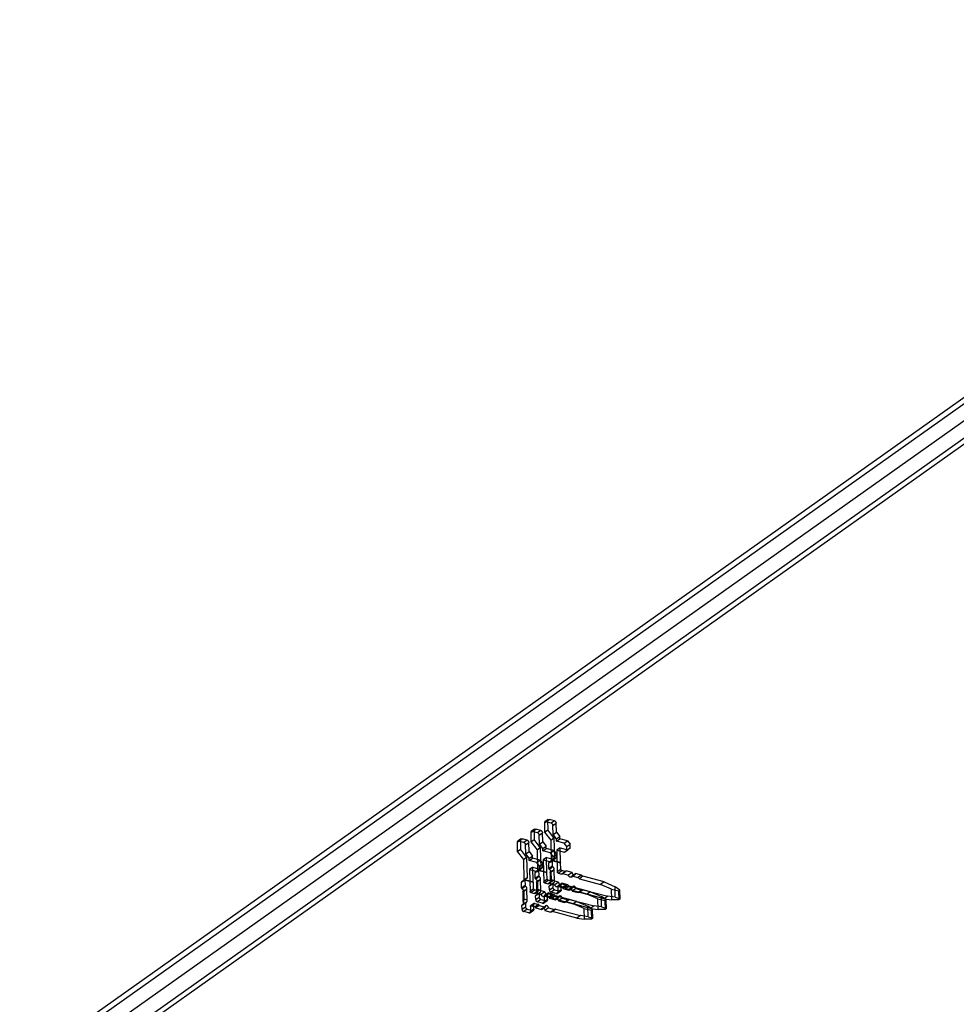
# Model space of a CAD drawing. Header units: millimetres. Extents: x 6 to 414, y 7 to 290.
# Tile 232 of 256: x 162.7 to 167.34, y 144.19 to 149.07. Entities that reach past the tile are written whole.
import ezdxf

# ---------------------------------------------------------------- set-up
doc = ezdxf.new("R2010")
doc.units = ezdxf.units.MM
doc.header["$LTSCALE"] = 23.1
doc.layers.get('0').update_dxf_attribs({"linetype": 'CONTINUOUS'})
doc.layers.add('_60383', color=7, linetype='CONTINUOUS')

msp = doc.modelspace()

# ---------------------------------------------------------------- linework, layer by layer
at = {"color": 6, "linetype": 'Continuous'}
for p, q in [((165.3149, 145.0974), (165.2987, 145.0858)), ((165.2987, 145.0858), (165.2997, 145.0411)), ((165.3175, 145.1033), (165.3013, 145.0917)), ((165.3069, 145.0925), (165.3231, 145.1041)), ((165.3321, 145.0858), (165.3069, 145.0925)), ((165.3149, 145.0974), (165.316, 145.0526)), ((165.3483, 145.0973), (165.3231, 145.1041)), ((165.3483, 145.0973), (165.3321, 145.0858)), ((165.3407, 145.0746), (165.3569, 145.0861)), ((165.3417, 145.0298), (165.3407, 145.0746)), ((165.358, 145.0413), (165.3569, 145.0861)), ((165.2472, 145.0493), (165.2309, 145.0378)), ((165.2309, 145.0378), (165.232, 144.993)), ((165.2498, 145.0552), (165.2335, 145.0437)), ((165.2391, 145.0445), (165.2554, 145.056)), ((165.2643, 145.0377), (165.2391, 145.0445)), ((165.2472, 145.0493), (165.2482, 145.0046)), ((165.2806, 145.0493), (165.2554, 145.056)), ((165.2806, 145.0493), (165.2643, 145.0377)), ((165.2729, 145.0265), (165.2892, 145.0381)), ((165.274, 144.9818), (165.2729, 145.0265)), ((165.2902, 144.9933), (165.2892, 145.0381)), ((165.2997, 145.0411), (165.316, 145.0526)), ((165.2997, 145.0411), (165.3299, 145.0019)), ((165.3461, 145.0134), (165.316, 145.0526)), ((165.3417, 145.0298), (165.358, 145.0413)), ((165.359, 145.0074), (165.3417, 145.0298)), ((165.358, 145.0413), (165.3752, 145.0189)), ((165.1794, 145.0013), (165.1632, 144.9897)), ((165.1632, 144.9897), (165.1642, 144.945)), ((165.182, 145.0072), (165.1658, 144.9956)), ((165.1713, 144.9964), (165.1876, 145.008)), ((165.1966, 144.9897), (165.1713, 144.9964)), ((165.1794, 145.0013), (165.1805, 144.9565)), ((165.2128, 145.0012), (165.1876, 145.008)), ((165.2128, 145.0012), (165.1966, 144.9897)), ((165.2052, 144.9785), (165.2214, 144.99)), ((165.2062, 144.9337), (165.2052, 144.9785)), ((165.2225, 144.9452), (165.2214, 144.99)), ((165.232, 144.993), (165.2482, 145.0046)), ((165.232, 144.993), (165.2621, 144.9538)), ((165.2784, 144.9653), (165.2482, 145.0046)), ((165.274, 144.9818), (165.2902, 144.9933)), ((165.2912, 144.9593), (165.274, 144.9818)), ((165.2902, 144.9933), (165.3075, 144.9709)), ((165.3299, 145.0019), (165.3461, 145.0134)), ((165.3299, 145.0019), (165.3323, 144.8989)), ((165.3461, 145.0134), (165.3486, 144.9104)), ((165.359, 145.0074), (165.3752, 145.0189)), ((165.3592, 144.9962), (165.359, 145.0074)), ((165.3592, 144.9962), (165.3755, 145.0077)), ((165.397, 144.9861), (165.3592, 144.9962)), ((165.3755, 145.0077), (165.3752, 145.0189)), ((165.4133, 144.9976), (165.3755, 145.0077)), ((165.397, 144.9861), (165.4133, 144.9976)), ((165.4099, 144.9693), (165.397, 144.9861)), ((165.4099, 144.9693), (165.4262, 144.9808)), ((165.4133, 144.9976), (165.4262, 144.9808)), ((165.4266, 144.9629), (165.4262, 144.9808)), ((165.1642, 144.945), (165.1805, 144.9565)), ((165.1642, 144.945), (165.1944, 144.9058)), ((165.2106, 144.9173), (165.1805, 144.9565)), ((165.2062, 144.9337), (165.2225, 144.9452)), ((165.2235, 144.9113), (165.2062, 144.9337)), ((165.2225, 144.9452), (165.2397, 144.9228)), ((165.2621, 144.9538), (165.2784, 144.9653)), ((165.2621, 144.9538), (165.2646, 144.8509)), ((165.2784, 144.9653), (165.2808, 144.8624)), ((165.2912, 144.9593), (165.3075, 144.9709)), ((165.2915, 144.9482), (165.2912, 144.9593)), ((165.2915, 144.9482), (165.3077, 144.9597)), ((165.3293, 144.938), (165.2915, 144.9482)), ((165.3077, 144.9597), (165.3075, 144.9709)), ((165.3455, 144.9495), (165.3077, 144.9597)), ((165.3293, 144.938), (165.3455, 144.9495)), ((165.3422, 144.9212), (165.3293, 144.938)), ((165.3422, 144.9212), (165.3585, 144.9327)), ((165.3455, 144.9495), (165.3585, 144.9327)), ((165.3589, 144.9148), (165.3585, 144.9327)), ((165.3765, 144.963), (165.3603, 144.9514)), ((165.3603, 144.9514), (165.3981, 144.9413)), ((165.3603, 144.9514), (165.3628, 144.8436)), ((165.3765, 144.963), (165.4143, 144.9528)), ((165.3783, 144.8891), (165.3765, 144.963)), ((165.3981, 144.9413), (165.4143, 144.9528)), ((165.3981, 144.9413), (165.4104, 144.9514)), ((165.4104, 144.9514), (165.4099, 144.9693)), ((165.4104, 144.9514), (165.4266, 144.9629)), ((165.4266, 144.9629), (165.4143, 144.9528)), ((165.1944, 144.9058), (165.2106, 144.9173)), ((165.1944, 144.9058), (165.1968, 144.8028)), ((165.2106, 144.9173), (165.2131, 144.8143)), ((165.2235, 144.9113), (165.2397, 144.9228)), ((165.2237, 144.9001), (165.2235, 144.9113)), ((165.2237, 144.9001), (165.24, 144.9116)), ((165.2615, 144.89), (165.2237, 144.9001)), ((165.24, 144.9116), (165.2397, 144.9228)), ((165.2778, 144.9015), (165.24, 144.9116)), ((165.2615, 144.89), (165.2778, 144.9015)), ((165.2744, 144.8731), (165.2615, 144.89)), ((165.2744, 144.8731), (165.2907, 144.8847)), ((165.2778, 144.9015), (165.2907, 144.8847)), ((165.2911, 144.8668), (165.2907, 144.8847)), ((165.3088, 144.9149), (165.2925, 144.9034)), ((165.2925, 144.9034), (165.3303, 144.8933)), ((165.2925, 144.9034), (165.2951, 144.7955)), ((165.3088, 144.9149), (165.3466, 144.9048)), ((165.3105, 144.8411), (165.3088, 144.9149)), ((165.32, 144.8889), (165.3374, 144.9012)), ((165.3323, 144.8989), (165.32, 144.8889)), ((165.3207, 144.8612), (165.32, 144.8889)), ((165.3303, 144.8933), (165.3466, 144.9048)), ((165.3303, 144.8933), (165.3426, 144.9033)), ((165.3486, 144.9104), (165.3323, 144.8989)), ((165.3363, 144.9004), (165.3486, 144.9104)), ((165.3363, 144.9004), (165.3783, 144.8891)), ((165.3794, 144.8899), (165.3374, 144.9012)), ((165.3374, 144.9012), (165.338, 144.8735)), ((165.3426, 144.9033), (165.3422, 144.9212)), ((165.3426, 144.9033), (165.3589, 144.9148)), ((165.3589, 144.9148), (165.3466, 144.9048)), ((165.3794, 144.8899), (165.3783, 144.8891)), ((165.3802, 144.8559), (165.3794, 144.8899)), ((165.241, 144.8669), (165.2248, 144.8553)), ((165.2248, 144.8553), (165.2626, 144.8452)), ((165.2248, 144.8553), (165.2273, 144.7475)), ((165.241, 144.8669), (165.2788, 144.8567)), ((165.2428, 144.793), (165.241, 144.8669)), ((165.2523, 144.8408), (165.2696, 144.8531)), ((165.2646, 144.8509), (165.2523, 144.8408)), ((165.2529, 144.8132), (165.2523, 144.8408)), ((165.2626, 144.8452), (165.2788, 144.8567)), ((165.2626, 144.8452), (165.2749, 144.8552)), ((165.2808, 144.8624), (165.2646, 144.8509)), ((165.2685, 144.8523), (165.2808, 144.8624)), ((165.2685, 144.8523), (165.3105, 144.8411)), ((165.3116, 144.8418), (165.2696, 144.8531)), ((165.2696, 144.8531), (165.2703, 144.8255)), ((165.2749, 144.8552), (165.2744, 144.8731)), ((165.2749, 144.8552), (165.2911, 144.8668)), ((165.2911, 144.8668), (165.2788, 144.8567)), ((165.3116, 144.8418), (165.3105, 144.8411)), ((165.3124, 144.8078), (165.3116, 144.8418)), ((165.3207, 144.8612), (165.338, 144.8735)), ((165.3409, 144.8686), (165.3236, 144.8563)), ((165.3331, 144.8481), (165.3266, 144.8435)), ((165.3266, 144.8435), (165.3277, 144.7987)), ((165.3269, 144.8405), (165.344, 144.8526)), ((165.3342, 144.8033), (165.3331, 144.8481)), ((165.3802, 144.8559), (165.3628, 144.8436)), ((165.3671, 144.838), (165.3845, 144.8503)), ((165.3671, 144.838), (165.3851, 144.8332)), ((165.4024, 144.8455), (165.3845, 144.8503)), ((165.4024, 144.8455), (165.3851, 144.8332)), ((165.4052, 144.8459), (165.3879, 144.8336)), ((165.3892, 144.8365), (165.4065, 144.8488)), ((165.3892, 144.8365), (165.4186, 144.8286)), ((165.4359, 144.8409), (165.4065, 144.8488)), ((165.4359, 144.8409), (165.4186, 144.8286)), ((165.4328, 144.8182), (165.4501, 144.8305)), ((165.4354, 144.8241), (165.4527, 144.8364)), ((165.4821, 144.8285), (165.4527, 144.8364)), ((165.4821, 144.8285), (165.4648, 144.8162)), ((165.4821, 144.8285), (165.4895, 144.8221)), ((165.1845, 144.7928), (165.2019, 144.8051)), ((165.1968, 144.8028), (165.1845, 144.7928)), ((165.1852, 144.7651), (165.1845, 144.7928)), ((165.1852, 144.7651), (165.2025, 144.7774)), ((165.2131, 144.8143), (165.1968, 144.8028)), ((165.2008, 144.8043), (165.2131, 144.8143)), ((165.2008, 144.8043), (165.2428, 144.793)), ((165.2439, 144.7938), (165.2019, 144.8051)), ((165.2019, 144.8051), (165.2025, 144.7774)), ((165.2439, 144.7938), (165.2428, 144.793)), ((165.2447, 144.7598), (165.2439, 144.7938)), ((165.2529, 144.8132), (165.2703, 144.8255)), ((165.2732, 144.8205), (165.2558, 144.8082)), ((165.2654, 144.8), (165.2589, 144.7954)), ((165.2589, 144.7954), (165.2599, 144.7507)), ((165.2592, 144.7925), (165.2762, 144.8046)), ((165.2664, 144.7553), (165.2654, 144.8)), ((165.3124, 144.8078), (165.2951, 144.7955)), ((165.2994, 144.7899), (165.3167, 144.8022)), ((165.2994, 144.7899), (165.3173, 144.7851)), ((165.3347, 144.7974), (165.3167, 144.8022)), ((165.3347, 144.7974), (165.3173, 144.7851)), ((165.3375, 144.7978), (165.3201, 144.7855)), ((165.3214, 144.7885), (165.3388, 144.8008)), ((165.3214, 144.7885), (165.3508, 144.7806)), ((165.3401, 144.7856), (165.3228, 144.7733)), ((165.3241, 144.7762), (165.3414, 144.7885)), ((165.3255, 144.7767), (165.3428, 144.789)), ((165.3277, 144.7987), (165.3342, 144.8033)), ((165.3283, 144.7778), (165.3456, 144.7901)), ((165.3682, 144.7929), (165.3388, 144.8008)), ((165.3401, 144.7856), (165.3406, 144.7669)), ((165.3682, 144.7929), (165.3508, 144.7806)), ((165.3646, 144.7684), (165.382, 144.7807)), ((165.365, 144.7702), (165.3823, 144.7825)), ((165.3833, 144.7836), (165.3659, 144.7713)), ((165.3676, 144.7761), (165.385, 144.7884)), ((165.3861, 144.784), (165.3687, 144.7717)), ((165.3826, 144.7556), (165.382, 144.7807)), ((165.4144, 144.7805), (165.385, 144.7884)), ((165.3861, 144.784), (165.404, 144.7792)), ((165.3866, 144.7669), (165.404, 144.7792)), ((165.4144, 144.7805), (165.397, 144.7682)), ((165.4144, 144.7805), (165.4217, 144.774)), ((165.4354, 144.8241), (165.4648, 144.8162)), ((165.4722, 144.8098), (165.4648, 144.8162)), ((165.4895, 144.8221), (165.4722, 144.8098)), ((165.4722, 144.8098), (165.5772, 144.7816)), ((165.5945, 144.7939), (165.4895, 144.8221)), ((165.5945, 144.7939), (165.5772, 144.7816)), ((165.632, 144.7582), (165.5772, 144.7816)), ((165.5945, 144.7939), (165.6493, 144.7705)), ((165.2054, 144.7725), (165.1881, 144.7602)), ((165.1976, 144.752), (165.1911, 144.7474)), ((165.1911, 144.7474), (165.1922, 144.7026)), ((165.1914, 144.7444), (165.2085, 144.7565)), ((165.1987, 144.7072), (165.1976, 144.752)), ((165.2447, 144.7598), (165.2273, 144.7475)), ((165.2316, 144.7419), (165.249, 144.7542)), ((165.2316, 144.7419), (165.2496, 144.7371)), ((165.2669, 144.7494), (165.249, 144.7542)), ((165.2669, 144.7494), (165.2496, 144.7371)), ((165.2697, 144.7498), (165.2524, 144.7375)), ((165.2537, 144.7404), (165.271, 144.7527)), ((165.2537, 144.7404), (165.2831, 144.7325)), ((165.2724, 144.7375), (165.255, 144.7252)), ((165.2563, 144.7282), (165.2737, 144.7405)), ((165.2577, 144.7287), (165.2751, 144.741)), ((165.2599, 144.7507), (165.2664, 144.7553)), ((165.2605, 144.7297), (165.2778, 144.742)), ((165.3004, 144.7448), (165.271, 144.7527)), ((165.2724, 144.7375), (165.2728, 144.7188)), ((165.3004, 144.7448), (165.2831, 144.7325)), ((165.2969, 144.7203), (165.3142, 144.7326)), ((165.2973, 144.7221), (165.3146, 144.7344)), ((165.3155, 144.7356), (165.2982, 144.7233)), ((165.2999, 144.728), (165.3172, 144.7403)), ((165.3183, 144.736), (165.301, 144.7237)), ((165.3148, 144.7076), (165.3142, 144.7326)), ((165.3466, 144.7324), (165.3172, 144.7403)), ((165.3183, 144.736), (165.3362, 144.7312)), ((165.3189, 144.7189), (165.3362, 144.7312)), ((165.3232, 144.7546), (165.3228, 144.7733)), ((165.3232, 144.7546), (165.3406, 144.7669)), ((165.3466, 144.7324), (165.3293, 144.7201)), ((165.3492, 144.7557), (165.3318, 144.7434)), ((165.357, 144.7366), (165.3318, 144.7434)), ((165.3466, 144.7324), (165.354, 144.726)), ((165.3492, 144.7557), (165.3744, 144.7489)), ((165.357, 144.7366), (165.3744, 144.7489)), ((165.3626, 144.7374), (165.3799, 144.7497)), ((165.3646, 144.7684), (165.3652, 144.7433)), ((165.3826, 144.7556), (165.3652, 144.7433)), ((165.3676, 144.7761), (165.397, 144.7682)), ((165.3687, 144.7717), (165.3866, 144.7669)), ((165.4083, 144.7736), (165.3909, 144.7613)), ((165.3909, 144.7613), (165.4204, 144.7534)), ((165.4044, 144.7617), (165.397, 144.7682)), ((165.4217, 144.774), (165.4044, 144.7617)), ((165.4044, 144.7617), (165.5094, 144.7336)), ((165.4083, 144.7736), (165.4377, 144.7657)), ((165.4204, 144.7534), (165.4377, 144.7657)), ((165.5268, 144.7459), (165.4217, 144.774)), ((165.423, 144.7593), (165.4403, 144.7716)), ((165.4545, 144.7612), (165.4372, 144.7489)), ((165.4372, 144.7489), (165.4666, 144.741)), ((165.4545, 144.7612), (165.4839, 144.7533)), ((165.4839, 144.7533), (165.4666, 144.741)), ((165.4666, 144.741), (165.4737, 144.7435)), ((165.4911, 144.7558), (165.4737, 144.7435)), ((165.5955, 144.7109), (165.4737, 144.7435)), ((165.4911, 144.7558), (165.4839, 144.7533)), ((165.4911, 144.7558), (165.6129, 144.7232)), ((165.5268, 144.7459), (165.5094, 144.7336)), ((165.5642, 144.7102), (165.5094, 144.7336)), ((165.5268, 144.7459), (165.5816, 144.7225)), ((165.632, 144.7582), (165.6669, 144.7495)), ((165.6332, 144.7058), (165.632, 144.7582)), ((165.6734, 144.7541), (165.6493, 144.7705)), ((165.6506, 144.7181), (165.6493, 144.7705)), ((165.6669, 144.7495), (165.6734, 144.7541)), ((165.6669, 144.7495), (165.668, 144.7056)), ((165.6745, 144.7102), (165.6734, 144.7541)), ((165.2046, 144.6895), (165.1873, 144.6771)), ((165.1886, 144.6801), (165.2059, 144.6924)), ((165.19, 144.6806), (165.2073, 144.6929)), ((165.1922, 144.7026), (165.1987, 144.7072)), ((165.1927, 144.6817), (165.2101, 144.694)), ((165.2046, 144.6895), (165.205, 144.6708)), ((165.2291, 144.6723), (165.2465, 144.6846)), ((165.2478, 144.6875), (165.2304, 144.6752)), ((165.2506, 144.6879), (165.2332, 144.6756)), ((165.2471, 144.6595), (165.2465, 144.6846)), ((165.2506, 144.6879), (165.2685, 144.6831)), ((165.2511, 144.6708), (165.2685, 144.6831)), ((165.2555, 144.7065), (165.255, 144.7252)), ((165.2555, 144.7065), (165.2728, 144.7188)), ((165.2814, 144.7076), (165.2641, 144.6953)), ((165.2893, 144.6886), (165.2641, 144.6953)), ((165.2814, 144.7076), (165.3066, 144.7009)), ((165.2893, 144.6886), (165.3066, 144.7009)), ((165.2948, 144.6894), (165.3122, 144.7017)), ((165.2969, 144.7203), (165.2975, 144.6953)), ((165.3148, 144.7076), (165.2975, 144.6953)), ((165.2999, 144.728), (165.3293, 144.7201)), ((165.301, 144.7237), (165.3189, 144.7189)), ((165.3405, 144.7256), (165.3232, 144.7133)), ((165.3232, 144.7133), (165.3526, 144.7054)), ((165.3367, 144.7137), (165.3293, 144.7201)), ((165.354, 144.726), (165.3367, 144.7137)), ((165.3367, 144.7137), (165.4417, 144.6855)), ((165.3405, 144.7256), (165.3699, 144.7177)), ((165.3526, 144.7054), (165.3699, 144.7177)), ((165.459, 144.6978), (165.354, 144.726)), ((165.3552, 144.7113), (165.3726, 144.7236)), ((165.3867, 144.7132), (165.3694, 144.7009)), ((165.3694, 144.7009), (165.3988, 144.693)), ((165.3867, 144.7132), (165.4161, 144.7053)), ((165.4161, 144.7053), (165.3988, 144.693)), ((165.3988, 144.693), (165.406, 144.6955)), ((165.4233, 144.7078), (165.406, 144.6955)), ((165.5278, 144.6628), (165.406, 144.6955)), ((165.4233, 144.7078), (165.4161, 144.7053)), ((165.4233, 144.7078), (165.5451, 144.6751)), ((165.459, 144.6978), (165.4417, 144.6855)), ((165.4965, 144.6621), (165.4417, 144.6855)), ((165.459, 144.6978), (165.5138, 144.6744)), ((165.5642, 144.7102), (165.5992, 144.7014)), ((165.5655, 144.6577), (165.5642, 144.7102)), ((165.6057, 144.706), (165.5816, 144.7225)), ((165.5828, 144.67), (165.5816, 144.7225)), ((165.6129, 144.7232), (165.5955, 144.7109)), ((165.5955, 144.7109), (165.6332, 144.7058)), ((165.5992, 144.7014), (165.6057, 144.706)), ((165.5992, 144.7014), (165.6002, 144.6576)), ((165.6067, 144.6622), (165.6057, 144.706)), ((165.6506, 144.7181), (165.6129, 144.7232)), ((165.668, 144.7056), (165.6332, 144.7058)), ((165.6506, 144.7181), (165.6745, 144.7102)), ((165.6745, 144.7102), (165.668, 144.7056)), ((165.1877, 144.6585), (165.1873, 144.6771)), ((165.1877, 144.6585), (165.205, 144.6708)), ((165.2137, 144.6596), (165.1963, 144.6473)), ((165.2215, 144.6405), (165.1963, 144.6473)), ((165.2137, 144.6596), (165.2389, 144.6528)), ((165.2215, 144.6405), (165.2389, 144.6528)), ((165.2271, 144.6413), (165.2444, 144.6536)), ((165.2291, 144.6723), (165.2297, 144.6472)), ((165.2471, 144.6595), (165.2297, 144.6472)), ((165.2332, 144.6756), (165.2511, 144.6708)), ((165.2728, 144.6775), (165.2554, 144.6652)), ((165.2554, 144.6652), (165.2848, 144.6573)), ((165.2728, 144.6775), (165.3022, 144.6696)), ((165.2848, 144.6573), (165.3022, 144.6696)), ((165.2875, 144.6632), (165.3048, 144.6755)), ((165.319, 144.6651), (165.3016, 144.6528)), ((165.3016, 144.6528), (165.3311, 144.6449)), ((165.319, 144.6651), (165.3484, 144.6572)), ((165.3484, 144.6572), (165.3311, 144.6449)), ((165.3311, 144.6449), (165.3382, 144.6474)), ((165.3556, 144.6597), (165.3382, 144.6474)), ((165.46, 144.6148), (165.3382, 144.6474)), ((165.3556, 144.6597), (165.3484, 144.6572)), ((165.3556, 144.6597), (165.4774, 144.6271)), ((165.4965, 144.6621), (165.5314, 144.6534)), ((165.4977, 144.6096), (165.4965, 144.6621)), ((165.5379, 144.658), (165.5138, 144.6744)), ((165.5151, 144.6219), (165.5138, 144.6744)), ((165.5451, 144.6751), (165.5278, 144.6628)), ((165.5278, 144.6628), (165.5655, 144.6577)), ((165.5314, 144.6534), (165.5379, 144.658)), ((165.5314, 144.6534), (165.5325, 144.6095)), ((165.539, 144.6141), (165.5379, 144.658)), ((165.5828, 144.67), (165.5451, 144.6751)), ((165.6002, 144.6576), (165.5655, 144.6577)), ((165.5828, 144.67), (165.6067, 144.6622)), ((165.6067, 144.6622), (165.6002, 144.6576)), ((165.4774, 144.6271), (165.46, 144.6148)), ((165.46, 144.6148), (165.4977, 144.6096)), ((165.5151, 144.6219), (165.4774, 144.6271)), ((165.5325, 144.6095), (165.4977, 144.6096)), ((165.5151, 144.6219), (165.539, 144.6141)), ((165.539, 144.6141), (165.5325, 144.6095))]:
    msp.add_line(p, q, dxfattribs=at)
at = {"color": 7, "linetype": 'Continuous'}
for p, q in [((165.327, 144.8427), (165.3266, 144.8435)), ((165.3284, 144.8423), (165.3298, 144.7839)), ((165.3295, 144.8418), (165.3293, 144.8423)), ((165.3309, 144.7837), (165.3295, 144.8418)), ((165.3331, 144.8481), (165.335, 144.8484)), ((165.335, 144.8484), (165.3331, 144.8481)), ((165.3468, 144.8542), (165.3458, 144.8546)), ((165.3458, 144.854), (165.3472, 144.7958)), ((165.3482, 144.796), (165.3468, 144.8542)), ((165.2593, 144.7947), (165.2589, 144.7954)), ((165.2607, 144.7942), (165.2621, 144.7359)), ((165.2617, 144.7938), (165.2615, 144.7943)), ((165.2631, 144.7356), (165.2617, 144.7938)), ((165.2654, 144.8), (165.2673, 144.8004)), ((165.2672, 144.8003), (165.2654, 144.8)), ((165.2791, 144.8061), (165.278, 144.8065)), ((165.278, 144.806), (165.2794, 144.7478)), ((165.2805, 144.7479), (165.2791, 144.8061)), ((165.3298, 144.7839), (165.3309, 144.7837)), ((165.3472, 144.7958), (165.3482, 144.796)), ((165.1915, 144.7466), (165.1911, 144.7474)), ((165.1929, 144.7462), (165.1943, 144.6878)), ((165.194, 144.7457), (165.1938, 144.7462)), ((165.1954, 144.6876), (165.194, 144.7457)), ((165.1976, 144.752), (165.1995, 144.7523)), ((165.1995, 144.7523), (165.1976, 144.752)), ((165.2113, 144.758), (165.2103, 144.7585)), ((165.2103, 144.7579), (165.2117, 144.6997)), ((165.2127, 144.6999), (165.2113, 144.758)), ((165.2621, 144.7359), (165.2631, 144.7356)), ((165.2794, 144.7478), (165.2805, 144.7479)), ((165.1943, 144.6878), (165.1954, 144.6876)), ((165.2117, 144.6997), (165.2127, 144.6999))]:
    msp.add_line(p, q, dxfattribs=at)
at = {"color": 6, "linetype": 'Continuous'}
for points in [[(165.3069, 145.0925), (165.3052, 145.0928), (165.3037, 145.0927), (165.3022, 145.0923), (165.301, 145.0915), (165.3, 145.0904), (165.2992, 145.0891), (165.2988, 145.0876), (165.2987, 145.0858)], [(165.3149, 145.0974), (165.315, 145.0991), (165.3155, 145.1006), (165.3162, 145.102), (165.3172, 145.103), (165.3185, 145.1038), (165.3199, 145.1043), (165.3215, 145.1043), (165.3231, 145.1041)], [(165.3407, 145.0746), (165.3404, 145.0766), (165.3398, 145.0787), (165.3387, 145.0806), (165.3373, 145.0824), (165.3357, 145.0839), (165.334, 145.085), (165.3321, 145.0858)], [(165.3483, 145.0973), (165.35, 145.0967), (165.3515, 145.0958), (165.353, 145.0946), (165.3543, 145.0931), (165.3554, 145.0915), (165.3562, 145.0897), (165.3567, 145.0879), (165.3569, 145.0861)], [(165.2391, 145.0445), (165.2375, 145.0448), (165.2359, 145.0447), (165.2345, 145.0442), (165.2332, 145.0435), (165.2322, 145.0424), (165.2315, 145.0411), (165.231, 145.0395), (165.2309, 145.0378)], [(165.2472, 145.0493), (165.2473, 145.051), (165.2477, 145.0526), (165.2485, 145.0539), (165.2495, 145.055), (165.2507, 145.0558), (165.2522, 145.0562), (165.2537, 145.0563), (165.2554, 145.056)], [(165.2729, 145.0265), (165.2727, 145.0286), (165.272, 145.0306), (165.271, 145.0326), (165.2696, 145.0344), (165.268, 145.0359), (165.2662, 145.037), (165.2643, 145.0377)], [(165.2806, 145.0493), (165.2822, 145.0486), (165.2838, 145.0477), (165.2852, 145.0465), (165.2866, 145.045), (165.2876, 145.0434), (165.2885, 145.0417), (165.289, 145.0399), (165.2892, 145.0381)], [(165.1713, 144.9964), (165.1697, 144.9967), (165.1682, 144.9966), (165.1667, 144.9962), (165.1655, 144.9954), (165.1645, 144.9943), (165.1637, 144.993), (165.1633, 144.9915), (165.1632, 144.9897)], [(165.1794, 145.0013), (165.1795, 145.003), (165.18, 145.0045), (165.1807, 145.0058), (165.1817, 145.0069), (165.183, 145.0077), (165.1844, 145.0081), (165.186, 145.0082), (165.1876, 145.008)], [(165.2052, 144.9785), (165.2049, 144.9805), (165.2042, 144.9826), (165.2032, 144.9845), (165.2018, 144.9863), (165.2002, 144.9878), (165.1984, 144.9889), (165.1966, 144.9897)], [(165.2128, 145.0012), (165.2144, 145.0006), (165.216, 144.9997), (165.2175, 144.9985), (165.2188, 144.997), (165.2199, 144.9954), (165.2207, 144.9936), (165.2212, 144.9918), (165.2214, 144.99)], [(165.3207, 144.8612), (165.3208, 144.8603), (165.3211, 144.8594), (165.3215, 144.8585), (165.3221, 144.8576), (165.3228, 144.8569), (165.3236, 144.8563)], [(165.3236, 144.8563), (165.3247, 144.8554), (165.3258, 144.8545), (165.3267, 144.8534), (165.3275, 144.8522), (165.3282, 144.851), (165.3288, 144.8497), (165.3291, 144.8483), (165.3293, 144.847), (165.3294, 144.8457), (165.3292, 144.8445), (165.3289, 144.8433), (165.3284, 144.8423)], [(165.3409, 144.8686), (165.3401, 144.8692), (165.3394, 144.8699), (165.3389, 144.8707), (165.3384, 144.8717), (165.3381, 144.8726), (165.338, 144.8735)], [(165.3458, 144.8546), (165.3463, 144.8556), (165.3466, 144.8568), (165.3467, 144.858), (165.3467, 144.8593), (165.3465, 144.8606), (165.3461, 144.862), (165.3456, 144.8633), (165.3449, 144.8645), (165.344, 144.8657), (165.3431, 144.8668), (165.3421, 144.8677), (165.3409, 144.8686)], [(165.3671, 144.838), (165.3663, 144.8383), (165.3655, 144.8387), (165.3648, 144.8393), (165.3641, 144.8401), (165.3636, 144.8409), (165.3632, 144.8418), (165.3629, 144.8427), (165.3628, 144.8436)], [(165.3802, 144.8559), (165.3803, 144.855), (165.3805, 144.8541), (165.3809, 144.8532), (165.3815, 144.8524), (165.3821, 144.8517), (165.3829, 144.8511), (165.3837, 144.8506), (165.3845, 144.8503)], [(165.3892, 144.8365), (165.3891, 144.8357), (165.3889, 144.8349), (165.3885, 144.8342), (165.388, 144.8337), (165.3874, 144.8333), (165.3867, 144.8331), (165.3859, 144.833), (165.3851, 144.8332)], [(165.4024, 144.8455), (165.4032, 144.8453), (165.404, 144.8454), (165.4047, 144.8456), (165.4054, 144.846), (165.4059, 144.8465), (165.4062, 144.8472), (165.4064, 144.8479), (165.4065, 144.8488)], [(165.4272, 144.8174), (165.4255, 144.818), (165.424, 144.8189), (165.4225, 144.8202), (165.4212, 144.8216), (165.4201, 144.8233), (165.4193, 144.825), (165.4188, 144.8268), (165.4186, 144.8286)], [(165.4359, 144.8409), (165.4361, 144.8391), (165.4366, 144.8373), (165.4374, 144.8356), (165.4385, 144.8339), (165.4398, 144.8325), (165.4413, 144.8313), (165.4429, 144.8303), (165.4445, 144.8297)], [(165.4445, 144.8297), (165.4462, 144.8294), (165.4477, 144.8295), (165.4491, 144.83), (165.4504, 144.8307), (165.4514, 144.8318), (165.4522, 144.8331), (165.4526, 144.8347), (165.4527, 144.8364)], [(165.2054, 144.7725), (165.2046, 144.7731), (165.2039, 144.7738), (165.2034, 144.7746), (165.2029, 144.7756), (165.2026, 144.7765), (165.2025, 144.7774)], [(165.2529, 144.8132), (165.253, 144.8123), (165.2533, 144.8113), (165.2538, 144.8104), (165.2543, 144.8096), (165.255, 144.8088), (165.2558, 144.8082)], [(165.2558, 144.8082), (165.257, 144.8074), (165.258, 144.8064), (165.259, 144.8053), (165.2598, 144.8042), (165.2605, 144.8029), (165.261, 144.8016), (165.2614, 144.8003), (165.2616, 144.7989), (165.2616, 144.7977), (165.2615, 144.7964), (165.2612, 144.7953), (165.2607, 144.7942)], [(165.2732, 144.8205), (165.2724, 144.8211), (165.2717, 144.8218), (165.2711, 144.8227), (165.2707, 144.8236), (165.2704, 144.8245), (165.2703, 144.8255)], [(165.278, 144.8065), (165.2785, 144.8076), (165.2788, 144.8087), (165.279, 144.81), (165.2789, 144.8112), (165.2787, 144.8126), (165.2784, 144.8139), (165.2778, 144.8152), (165.2771, 144.8165), (165.2763, 144.8176), (165.2754, 144.8187), (165.2743, 144.8197), (165.2732, 144.8205)], [(165.2994, 144.7899), (165.2986, 144.7902), (165.2978, 144.7907), (165.297, 144.7913), (165.2964, 144.792), (165.2959, 144.7928), (165.2954, 144.7937), (165.2952, 144.7946), (165.2951, 144.7955)], [(165.3124, 144.8078), (165.3125, 144.8069), (165.3128, 144.806), (165.3132, 144.8052), (165.3137, 144.8043), (165.3144, 144.8036), (165.3151, 144.803), (165.3159, 144.8025), (165.3167, 144.8022)], [(165.3214, 144.7885), (165.3214, 144.7876), (165.3211, 144.7868), (165.3208, 144.7862), (165.3203, 144.7856), (165.3196, 144.7852), (165.3189, 144.785), (165.3181, 144.785), (165.3173, 144.7851)], [(165.327, 144.7771), (165.3247, 144.7765), (165.324, 144.7762), (165.3235, 144.7756), (165.3231, 144.7749), (165.3228, 144.7742), (165.3228, 144.7733)], [(165.3309, 144.7837), (165.3307, 144.7819), (165.3303, 144.7803), (165.3295, 144.7789), (165.3284, 144.7778), (165.327, 144.7771)], [(165.3309, 144.7837), (165.3309, 144.7841), (165.3308, 144.7846), (165.3308, 144.7852), (165.3308, 144.7857), (165.3307, 144.7862), (165.3306, 144.7868), (165.3306, 144.7874), (165.3305, 144.788), (165.3304, 144.7887), (165.3303, 144.7893), (165.3302, 144.79), (165.3301, 144.7907), (165.3299, 144.7914), (165.3298, 144.7921), (165.3296, 144.7928), (165.3294, 144.7935), (165.3292, 144.7943), (165.329, 144.795), (165.3288, 144.7957), (165.3286, 144.7964), (165.3284, 144.797), (165.3282, 144.7976), (165.3279, 144.7982), (165.3277, 144.7987)], [(165.3347, 144.7974), (165.3355, 144.7973), (165.3363, 144.7973), (165.337, 144.7975), (165.3376, 144.7979), (165.3381, 144.7985), (165.3385, 144.7991), (165.3387, 144.7999), (165.3388, 144.8008)], [(165.3401, 144.7856), (165.3402, 144.7864), (165.3404, 144.7872), (165.3408, 144.7879), (165.3414, 144.7885), (165.342, 144.7888)], [(165.342, 144.7888), (165.3443, 144.7894), (165.3457, 144.7901), (165.3468, 144.7912), (165.3476, 144.7926), (165.3481, 144.7942), (165.3482, 144.796)], [(165.3594, 144.7694), (165.3578, 144.77), (165.3562, 144.7709), (165.3547, 144.7721), (165.3534, 144.7736), (165.3524, 144.7752), (165.3515, 144.777), (165.351, 144.7788), (165.3508, 144.7806)], [(165.3682, 144.7929), (165.3684, 144.7911), (165.3689, 144.7893), (165.3697, 144.7875), (165.3708, 144.7859), (165.3721, 144.7844), (165.3735, 144.7832), (165.3751, 144.7823), (165.3768, 144.7817)], [(165.3768, 144.7817), (165.3784, 144.7814), (165.38, 144.7815), (165.3814, 144.7819), (165.3827, 144.7827), (165.3837, 144.7838), (165.3844, 144.7851), (165.3848, 144.7866), (165.385, 144.7884)], [(165.3861, 144.784), (165.3852, 144.7842), (165.3845, 144.7841), (165.3838, 144.7839), (165.3831, 144.7835), (165.3826, 144.783), (165.3822, 144.7823), (165.382, 144.7815), (165.382, 144.7807)], [(165.4083, 144.7736), (165.4082, 144.7745), (165.4079, 144.7754), (165.4075, 144.7763), (165.407, 144.7771), (165.4063, 144.7778), (165.4056, 144.7784), (165.4048, 144.7789), (165.404, 144.7792)], [(165.4354, 144.8241), (165.4353, 144.8224), (165.4348, 144.8209), (165.4341, 144.8195), (165.4331, 144.8184), (165.4318, 144.8177), (165.4304, 144.8172), (165.4288, 144.8171), (165.4272, 144.8174)], [(165.1852, 144.7651), (165.1853, 144.7642), (165.1856, 144.7633), (165.186, 144.7623), (165.1866, 144.7615), (165.1873, 144.7608), (165.1881, 144.7602)], [(165.1881, 144.7602), (165.1892, 144.7593), (165.1903, 144.7584), (165.1912, 144.7573), (165.192, 144.7561), (165.1927, 144.7549), (165.1933, 144.7535), (165.1936, 144.7522), (165.1938, 144.7509), (165.1939, 144.7496), (165.1937, 144.7484), (165.1934, 144.7472), (165.1929, 144.7462)], [(165.2103, 144.7585), (165.2108, 144.7595), (165.2111, 144.7607), (165.2112, 144.7619), (165.2112, 144.7632), (165.211, 144.7645), (165.2106, 144.7658), (165.2101, 144.7672), (165.2094, 144.7684), (165.2085, 144.7696), (165.2076, 144.7707), (165.2066, 144.7716), (165.2054, 144.7725)], [(165.2316, 144.7419), (165.2308, 144.7422), (165.23, 144.7426), (165.2293, 144.7432), (165.2286, 144.744), (165.2281, 144.7448), (165.2277, 144.7457), (165.2274, 144.7466), (165.2273, 144.7475)], [(165.2447, 144.7598), (165.2448, 144.7589), (165.245, 144.758), (165.2454, 144.7571), (165.246, 144.7563), (165.2466, 144.7556), (165.2474, 144.7549), (165.2482, 144.7545), (165.249, 144.7542)], [(165.2537, 144.7404), (165.2536, 144.7396), (165.2534, 144.7388), (165.253, 144.7381), (165.2525, 144.7376), (165.2519, 144.7372), (165.2512, 144.737), (165.2504, 144.7369), (165.2496, 144.7371)], [(165.2593, 144.729), (165.257, 144.7285), (165.2563, 144.7281), (165.2557, 144.7276), (165.2553, 144.7269), (165.2551, 144.7261), (165.255, 144.7252)], [(165.2631, 144.7356), (165.263, 144.7339), (165.2625, 144.7322), (165.2617, 144.7309), (165.2606, 144.7298), (165.2593, 144.729)], [(165.2631, 144.7356), (165.2631, 144.7361), (165.2631, 144.7366), (165.263, 144.7371), (165.263, 144.7376), (165.263, 144.7382), (165.2629, 144.7388), (165.2628, 144.7394), (165.2627, 144.74), (165.2627, 144.7406), (165.2626, 144.7413), (165.2624, 144.7419), (165.2623, 144.7426), (165.2622, 144.7433), (165.262, 144.744), (165.2619, 144.7447), (165.2617, 144.7455), (165.2615, 144.7462), (165.2613, 144.7469), (165.2611, 144.7476), (165.2609, 144.7483), (165.2606, 144.749), (165.2604, 144.7496), (165.2602, 144.7501), (165.2599, 144.7507)], [(165.2669, 144.7494), (165.2677, 144.7492), (165.2685, 144.7493), (165.2692, 144.7495), (165.2699, 144.7499), (165.2704, 144.7504), (165.2707, 144.7511), (165.2709, 144.7518), (165.271, 144.7527)], [(165.2724, 144.7375), (165.2724, 144.7384), (165.2727, 144.7392), (165.2731, 144.7399), (165.2736, 144.7404), (165.2743, 144.7408)], [(165.2743, 144.7408), (165.2766, 144.7413), (165.2779, 144.7421), (165.279, 144.7431), (165.2798, 144.7445), (165.2803, 144.7461), (165.2805, 144.7479)], [(165.2917, 144.7213), (165.29, 144.7219), (165.2885, 144.7228), (165.287, 144.7241), (165.2857, 144.7255), (165.2846, 144.7272), (165.2838, 144.7289), (165.2833, 144.7307), (165.2831, 144.7325)], [(165.3004, 144.7448), (165.3006, 144.743), (165.3011, 144.7412), (165.3019, 144.7395), (165.303, 144.7378), (165.3043, 144.7364), (165.3058, 144.7352), (165.3074, 144.7342), (165.309, 144.7336)], [(165.309, 144.7336), (165.3106, 144.7333), (165.3122, 144.7334), (165.3136, 144.7339), (165.3149, 144.7346), (165.3159, 144.7357), (165.3166, 144.737), (165.3171, 144.7386), (165.3172, 144.7403)], [(165.3183, 144.736), (165.3175, 144.7361), (165.3167, 144.7361), (165.316, 144.7359), (165.3154, 144.7355), (165.3149, 144.7349), (165.3145, 144.7343), (165.3143, 144.7335), (165.3142, 144.7326)], [(165.3232, 144.7546), (165.3234, 144.7528), (165.3239, 144.751), (165.3247, 144.7493), (165.3258, 144.7476), (165.3271, 144.7461), (165.3286, 144.7449), (165.3302, 144.744), (165.3318, 144.7434)], [(165.3405, 144.7256), (165.3404, 144.7265), (165.3402, 144.7274), (165.3398, 144.7282), (165.3392, 144.7291), (165.3386, 144.7298), (165.3379, 144.7304), (165.3371, 144.7309), (165.3362, 144.7312)], [(165.3492, 144.7557), (165.3475, 144.7563), (165.3459, 144.7572), (165.3445, 144.7584), (165.3432, 144.7599), (165.3421, 144.7615), (165.3413, 144.7633), (165.3408, 144.7651), (165.3406, 144.7669)], [(165.357, 144.7366), (165.3587, 144.7363), (165.3602, 144.7364), (165.3616, 144.7369), (165.3629, 144.7376), (165.3639, 144.7387), (165.3646, 144.74), (165.3651, 144.7416), (165.3652, 144.7433)], [(165.3676, 144.7761), (165.3675, 144.7744), (165.3671, 144.7728), (165.3663, 144.7715), (165.3653, 144.7704), (165.3641, 144.7696), (165.3626, 144.7692), (165.3611, 144.7691), (165.3594, 144.7694)], [(165.3646, 144.7684), (165.3647, 144.7692), (165.3649, 144.77), (165.3653, 144.7707), (165.3658, 144.7712), (165.3664, 144.7716), (165.3671, 144.7718), (165.3679, 144.7719), (165.3687, 144.7717)], [(165.3826, 144.7556), (165.3824, 144.7537), (165.3818, 144.752), (165.3809, 144.7505), (165.3796, 144.7495), (165.378, 144.7488), (165.3763, 144.7486), (165.3744, 144.7489)], [(165.3866, 144.7669), (165.3875, 144.7666), (165.3882, 144.7661), (165.389, 144.7655), (165.3896, 144.7648), (165.3902, 144.764), (165.3906, 144.7631), (165.3908, 144.7622), (165.3909, 144.7613)], [(165.4204, 144.7534), (165.4205, 144.7551), (165.4209, 144.7567), (165.4216, 144.758), (165.4227, 144.7591), (165.4239, 144.7599), (165.4253, 144.7603), (165.4269, 144.7604), (165.4285, 144.7601)], [(165.4285, 144.7601), (165.4302, 144.7595), (165.4318, 144.7586), (165.4332, 144.7574), (165.4345, 144.7559), (165.4356, 144.7543), (165.4364, 144.7525), (165.4369, 144.7507), (165.4372, 144.7489)], [(165.4459, 144.7724), (165.4443, 144.7727), (165.4427, 144.7726), (165.4413, 144.7722), (165.44, 144.7714), (165.439, 144.7703), (165.4383, 144.769), (165.4378, 144.7674), (165.4377, 144.7657)], [(165.4545, 144.7612), (165.4543, 144.763), (165.4538, 144.7648), (165.453, 144.7665), (165.4519, 144.7682), (165.4506, 144.7697), (165.4491, 144.7709), (165.4475, 144.7718), (165.4459, 144.7724)], [(165.1915, 144.681), (165.1892, 144.6804), (165.1885, 144.6801), (165.188, 144.6795), (165.1876, 144.6788), (165.1873, 144.678), (165.1873, 144.6771)], [(165.1954, 144.6876), (165.1952, 144.6858), (165.1948, 144.6842), (165.1939, 144.6828), (165.1928, 144.6817), (165.1915, 144.681)], [(165.1954, 144.6876), (165.1953, 144.688), (165.1953, 144.6885), (165.1953, 144.6891), (165.1952, 144.6896), (165.1952, 144.6901), (165.1951, 144.6907), (165.1951, 144.6913), (165.195, 144.6919), (165.1949, 144.6926), (165.1948, 144.6932), (165.1947, 144.6939), (165.1946, 144.6946), (165.1944, 144.6953), (165.1943, 144.696), (165.1941, 144.6967), (165.1939, 144.6974), (165.1937, 144.6981), (165.1935, 144.6989), (165.1933, 144.6996), (165.1931, 144.7003), (165.1929, 144.7009), (165.1926, 144.7015), (165.1924, 144.7021), (165.1922, 144.7026)], [(165.2046, 144.6895), (165.2047, 144.6903), (165.2049, 144.6911), (165.2053, 144.6918), (165.2059, 144.6924), (165.2065, 144.6927)], [(165.2065, 144.6927), (165.2088, 144.6933), (165.2102, 144.694), (165.2113, 144.6951), (165.2121, 144.6965), (165.2126, 144.6981), (165.2127, 144.6999)], [(165.2506, 144.6879), (165.2497, 144.6881), (165.249, 144.688), (165.2482, 144.6878), (165.2476, 144.6874), (165.2471, 144.6869), (165.2467, 144.6862), (165.2465, 144.6854), (165.2465, 144.6846)], [(165.2555, 144.7065), (165.2557, 144.7047), (165.2562, 144.7029), (165.257, 144.7012), (165.2581, 144.6995), (165.2594, 144.6981), (165.2608, 144.6969), (165.2624, 144.6959), (165.2641, 144.6953)], [(165.2728, 144.6775), (165.2727, 144.6784), (165.2724, 144.6793), (165.272, 144.6802), (165.2715, 144.681), (165.2708, 144.6817), (165.2701, 144.6823), (165.2693, 144.6828), (165.2685, 144.6831)], [(165.2814, 144.7076), (165.2798, 144.7082), (165.2782, 144.7092), (165.2767, 144.7104), (165.2754, 144.7118), (165.2743, 144.7135), (165.2735, 144.7152), (165.273, 144.717), (165.2728, 144.7188)], [(165.2893, 144.6886), (165.2909, 144.6883), (165.2925, 144.6884), (165.2939, 144.6888), (165.2951, 144.6896), (165.2962, 144.6907), (165.2969, 144.692), (165.2973, 144.6935), (165.2975, 144.6953)], [(165.2999, 144.728), (165.2997, 144.7263), (165.2993, 144.7248), (165.2986, 144.7234), (165.2976, 144.7223), (165.2963, 144.7216), (165.2949, 144.7211), (165.2933, 144.721), (165.2917, 144.7213)], [(165.2969, 144.7203), (165.2969, 144.7212), (165.2971, 144.7219), (165.2975, 144.7226), (165.298, 144.7232), (165.2986, 144.7235), (165.2994, 144.7238), (165.3001, 144.7238), (165.301, 144.7237)], [(165.3148, 144.7076), (165.3146, 144.7056), (165.3141, 144.7039), (165.3131, 144.7025), (165.3118, 144.7014), (165.3103, 144.7008), (165.3085, 144.7006), (165.3066, 144.7009)], [(165.3189, 144.7189), (165.3197, 144.7186), (165.3205, 144.7181), (165.3212, 144.7175), (165.3219, 144.7168), (165.3224, 144.7159), (165.3228, 144.7151), (165.3231, 144.7142), (165.3232, 144.7133)], [(165.3526, 144.7054), (165.3527, 144.7071), (165.3532, 144.7086), (165.3539, 144.7099), (165.3549, 144.711), (165.3561, 144.7118), (165.3576, 144.7122), (165.3591, 144.7123), (165.3608, 144.7121)], [(165.3608, 144.7121), (165.3624, 144.7115), (165.364, 144.7105), (165.3655, 144.7093), (165.3668, 144.7079), (165.3679, 144.7062), (165.3687, 144.7045), (165.3692, 144.7027), (165.3694, 144.7009)], [(165.3781, 144.7244), (165.3765, 144.7246), (165.3749, 144.7246), (165.3735, 144.7241), (165.3723, 144.7233), (165.3712, 144.7223), (165.3705, 144.7209), (165.3701, 144.7194), (165.3699, 144.7177)], [(165.3867, 144.7132), (165.3865, 144.7149), (165.386, 144.7167), (165.3852, 144.7185), (165.3841, 144.7202), (165.3828, 144.7216), (165.3814, 144.7228), (165.3798, 144.7237), (165.3781, 144.7244)], [(165.1877, 144.6585), (165.1879, 144.6567), (165.1884, 144.6549), (165.1892, 144.6531), (165.1903, 144.6515), (165.1916, 144.65), (165.1931, 144.6488), (165.1947, 144.6479), (165.1963, 144.6473)], [(165.2137, 144.6596), (165.212, 144.6602), (165.2104, 144.6611), (165.209, 144.6623), (165.2077, 144.6638), (165.2066, 144.6654), (165.2058, 144.6672), (165.2053, 144.669), (165.205, 144.6708)], [(165.2215, 144.6405), (165.2231, 144.6402), (165.2247, 144.6403), (165.2261, 144.6408), (165.2274, 144.6415), (165.2284, 144.6426), (165.2291, 144.6439), (165.2296, 144.6455), (165.2297, 144.6472)], [(165.2291, 144.6723), (165.2292, 144.6731), (165.2294, 144.6739), (165.2298, 144.6746), (165.2303, 144.6751), (165.2309, 144.6755), (165.2316, 144.6757), (165.2324, 144.6758), (165.2332, 144.6756)], [(165.2471, 144.6595), (165.2469, 144.6576), (165.2463, 144.6559), (165.2454, 144.6544), (165.2441, 144.6534), (165.2425, 144.6527), (165.2407, 144.6525), (165.2389, 144.6528)], [(165.2511, 144.6708), (165.252, 144.6705), (165.2527, 144.67), (165.2535, 144.6694), (165.2541, 144.6687), (165.2547, 144.6679), (165.2551, 144.667), (165.2553, 144.6661), (165.2554, 144.6652)], [(165.2848, 144.6573), (165.285, 144.659), (165.2854, 144.6606), (165.2861, 144.6619), (165.2872, 144.663), (165.2884, 144.6638), (165.2898, 144.6642), (165.2914, 144.6643), (165.293, 144.664)], [(165.293, 144.664), (165.2947, 144.6634), (165.2963, 144.6625), (165.2977, 144.6613), (165.299, 144.6598), (165.3001, 144.6582), (165.3009, 144.6564), (165.3014, 144.6546), (165.3016, 144.6528)], [(165.3104, 144.6763), (165.3088, 144.6766), (165.3072, 144.6765), (165.3058, 144.6761), (165.3045, 144.6753), (165.3035, 144.6742), (165.3028, 144.6729), (165.3023, 144.6713), (165.3022, 144.6696)], [(165.319, 144.6651), (165.3188, 144.6669), (165.3183, 144.6687), (165.3175, 144.6704), (165.3164, 144.6721), (165.3151, 144.6735), (165.3136, 144.6748), (165.312, 144.6757), (165.3104, 144.6763)]]:
    msp.add_lwpolyline(points, dxfattribs=at)
at = {"color": 7, "linetype": 'Continuous'}
for points in [[(165.3266, 144.8435), (165.327, 144.8427), (165.3274, 144.8422), (165.3277, 144.8418), (165.3281, 144.8416), (165.3284, 144.8416), (165.3286, 144.8417), (165.3286, 144.842), (165.3286, 144.8424)], [(165.3293, 144.8423), (165.3291, 144.8419), (165.3288, 144.8416), (165.3285, 144.8415), (165.3281, 144.8415), (165.3278, 144.8418), (165.3274, 144.8422)], [(165.335, 144.8484), (165.3369, 144.8489), (165.3386, 144.8494), (165.3403, 144.8502), (165.342, 144.8511), (165.3435, 144.8521), (165.3448, 144.853), (165.3458, 144.854)], [(165.3456, 144.8545), (165.3446, 144.8533), (165.3433, 144.8522), (165.3418, 144.8511), (165.3402, 144.8502), (165.3385, 144.8494), (165.3368, 144.8488)], [(165.2589, 144.7954), (165.2593, 144.7947), (165.2596, 144.7941), (165.26, 144.7937), (165.2603, 144.7935), (165.2606, 144.7935), (165.2608, 144.7937), (165.2609, 144.794), (165.2608, 144.7943)], [(165.2615, 144.7943), (165.2613, 144.7938), (165.261, 144.7936), (165.2607, 144.7934), (165.2604, 144.7935), (165.26, 144.7937), (165.2597, 144.7941)], [(165.2672, 144.8003), (165.2691, 144.8008), (165.2709, 144.8014), (165.2726, 144.8021), (165.2742, 144.803), (165.2758, 144.804), (165.277, 144.805), (165.278, 144.806)], [(165.2779, 144.8064), (165.2768, 144.8053), (165.2755, 144.8041), (165.274, 144.8031), (165.2724, 144.8021), (165.2707, 144.8014), (165.269, 144.8008)], [(165.1911, 144.7474), (165.1915, 144.7466), (165.1919, 144.7461), (165.1922, 144.7457), (165.1926, 144.7455), (165.1929, 144.7455), (165.1931, 144.7456), (165.1931, 144.7459), (165.1931, 144.7463)], [(165.1938, 144.7462), (165.1936, 144.7458), (165.1933, 144.7455), (165.193, 144.7454), (165.1926, 144.7454), (165.1923, 144.7456), (165.1919, 144.746)], [(165.1995, 144.7523), (165.2014, 144.7528), (165.2031, 144.7533), (165.2048, 144.7541), (165.2065, 144.755), (165.208, 144.756), (165.2093, 144.7569), (165.2103, 144.7579)], [(165.2101, 144.7584), (165.209, 144.7572), (165.2078, 144.7561), (165.2063, 144.755), (165.2047, 144.7541), (165.203, 144.7533), (165.2013, 144.7527)]]:
    msp.add_lwpolyline(points, dxfattribs=at)
at = {"color": 6, "linetype": 'Continuous'}
for centre in [(165.3344, 144.7944), (165.2666, 144.7463), (165.1989, 144.6983)]:
    msp.add_ellipse(centre, major_axis=(0.0137, 0.0025), ratio=0.637316, start_param=6.184778, end_param=7.755574, dxfattribs=at)
at = {"layer": '_60383', "color": 7, "linetype": 'Continuous'}
for p, q in [((162.6955, 143.8758), (175.0123, 152.6115)), ((162.7512, 143.8838), (175.068, 152.6195)), ((174.976, 152.4689), (163.16, 144.0884)), ((163.2268, 144.0504), (175.0429, 152.4309)), ((163.2491, 144.0378), (175.0652, 152.4183))]:
    msp.add_line(p, q, dxfattribs=at)

doc.saveas('drawing.dxf')
